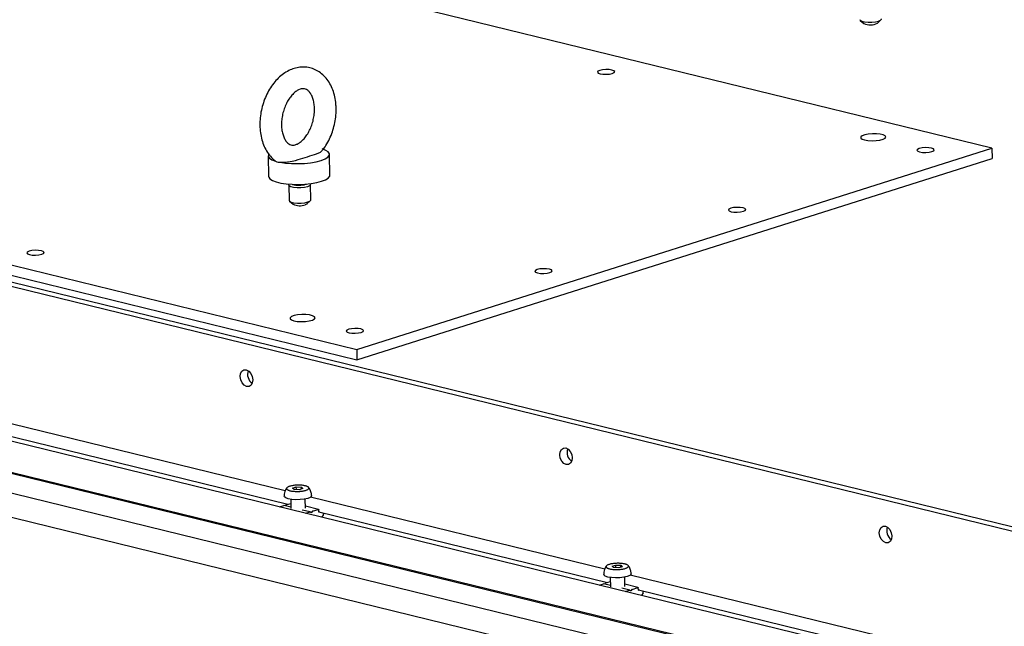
# Model space of a CAD drawing. Header units: millimetres. Extents: x 5 to 595, y 5 to 415.
# Tile 66 of 68: x 510 to 549, y 356 to 380. Entities that reach past the tile are written whole.
import ezdxf

# ---------------------------------------------------------------- set-up
doc = ezdxf.new("R2010")
doc.units = ezdxf.units.MM
doc.layers.add('TRAIT-FORT', color=4, linetype='Continuous', lineweight=25)

msp = doc.modelspace()

# ---------------------------------------------------------------- linework, layer by layer
at = {"layer": 'TRAIT-FORT', "color": 4, "linetype": 'Continuous', "lineweight": 25}
for p, q in [((548.7703, 375.3588), (457.4173, 397.6957)), ((432.2741, 389.7289), (523.6271, 367.392)), ((432.2834, 389.3176), (523.6364, 366.9807)), ((543.5564, 380.4168), (543.6959, 380.2944)), ((544.2423, 380.3069), (544.376, 380.4354)), ((467.4865, 380.2762), (558.2174, 358.0914)), ((467.7812, 380.3695), (558.512, 358.1847)), ((547.2829, 354.6247), (456.5521, 376.8095)), ((523.6271, 367.392), (548.7703, 375.3588)), ((548.7703, 375.3588), (548.7796, 374.9475)), ((520.1213, 375.0582), (520.14, 374.2355)), ((522.568, 374.2908), (522.5493, 375.1134)), ((459.891, 374.7759), (542.4916, 354.579)), ((459.8921, 374.7282), (542.4927, 354.5313)), ((523.6364, 366.9807), (548.7796, 374.9475)), ((541.6624, 353.9403), (459.9103, 373.9297)), ((520.9336, 373.8969), (520.9474, 373.2937)), ((520.9528, 373.9336), (520.9515, 373.9324)), ((521.6091, 373.9281), (521.6374, 373.9382)), ((521.7711, 373.951), (521.7698, 373.9522)), ((521.8043, 373.3132), (521.7906, 373.9164)), ((459.8062, 373.0069), (539.9732, 353.4051)), ((520.9668, 373.2591), (521.1063, 373.1368)), ((521.6527, 373.1492), (521.7864, 373.2777)), ((523.6271, 367.392), (523.6364, 366.9807)), ((520.7943, 361.7909), (509.1484, 364.6384)), ((509.4731, 364.0574), (520.905, 361.2621)), ((521.0899, 361.904), (521.2337, 361.9484)), ((521.1459, 361.8495), (521.0899, 361.904)), ((521.3457, 361.8395), (521.1459, 361.8495)), ((521.2337, 361.9484), (521.4335, 361.9383)), ((521.2361, 361.845), (521.2337, 361.9484)), ((521.4896, 361.8839), (521.3457, 361.8395)), ((521.4335, 361.9383), (521.4896, 361.8839)), ((521.4352, 361.8671), (521.4335, 361.9383)), ((521.0139, 361.4565), (521.0222, 361.0922)), ((521.5935, 361.1052), (521.5852, 361.4695)), ((533.4447, 358.6977), (521.7989, 361.5452)), ((520.5706, 361.1562), (520.7419, 361.2105)), ((521.021, 361.1444), (520.7493, 361.2108)), ((520.8055, 361.1971), (520.8231, 361.2281)), ((520.8368, 361.2405), (521.0175, 361.2978)), ((521.7863, 360.9573), (521.4708, 361.0344)), ((522.1087, 361.0594), (521.5916, 361.1859)), ((521.6075, 360.9027), (521.7789, 360.9569)), ((521.8132, 360.9321), (521.7929, 360.9533)), ((521.86, 360.9746), (521.841, 360.9409)), ((521.8737, 360.987), (522.1013, 361.0591)), ((522.1231, 360.9694), (522.1216, 361.0379)), ((522.1236, 360.9642), (533.5555, 358.169)), ((522.1633, 360.9545), (522.1434, 360.9482)), ((522.3079, 360.8541), (522.2469, 360.7463)), ((522.3132, 360.8753), (522.3122, 360.9181)), ((533.7404, 358.8108), (533.8842, 358.8552)), ((533.7964, 358.7563), (533.7404, 358.8108)), ((533.9962, 358.7463), (533.7964, 358.7563)), ((533.8842, 358.8552), (534.084, 358.8451)), ((533.8866, 358.7518), (533.8842, 358.8552)), ((534.14, 358.7907), (533.9962, 358.7463)), ((534.084, 358.8451), (534.14, 358.7907)), ((534.0856, 358.7739), (534.084, 358.8451)), ((533.4873, 358.1473), (533.668, 358.2046)), ((533.6644, 358.3633), (533.6727, 357.9991)), ((534.2439, 358.012), (534.2356, 358.3763)), ((546.0952, 355.6045), (534.4494, 358.452)), ((533.2211, 358.063), (533.3924, 358.1173)), ((533.6715, 358.0512), (533.3998, 358.1176)), ((533.456, 358.1039), (533.4735, 358.1349)), ((534.4367, 357.8641), (534.1213, 357.9412)), ((534.7592, 357.9662), (534.2421, 358.0927)), ((534.258, 357.8095), (534.4293, 357.8638)), ((534.4637, 357.8389), (534.4434, 357.8601)), ((534.5105, 357.8814), (534.4915, 357.8477)), ((534.5242, 357.8938), (534.7518, 357.9659)), ((534.7736, 357.8762), (534.772, 357.9447)), ((534.7741, 357.871), (544.1321, 355.5828)), ((534.8138, 357.8613), (534.7939, 357.855)), ((534.9637, 357.7821), (534.9627, 357.8249)), ((534.9584, 357.7609), (534.8974, 357.6531))]:
    msp.add_line(p, q, dxfattribs=at)
at = {"layer": 'TRAIT-FORT', "color": 4, "linetype": 'Continuous', "lineweight": 25, "flags": 128}
for points in [[(543.537, 380.4514), (543.5547, 380.4183), (543.6212, 380.3824), (543.7293, 380.356), (543.8658, 380.3422), (544.0143, 380.3428), (544.157, 380.3577), (544.2765, 380.385), (544.3585, 380.4216), (544.3931, 380.4629), (544.3939, 380.4709)], [(533.2593, 378.3023), (533.3725, 378.2847), (533.5043, 378.2812), (533.6347, 378.2922), (533.7439, 378.3162), (533.8151, 378.3494), (533.8377, 378.3868), (533.808, 378.4227), (533.7307, 378.4517), (533.6175, 378.4693), (533.4857, 378.4729), (533.3553, 378.4618), (533.2461, 378.4379), (533.1749, 378.4046), (533.1524, 378.3672), (533.182, 378.3313), (533.2593, 378.3023)], [(543.7279, 375.682), (543.8643, 375.6591), (544.0233, 375.6504), (544.1874, 375.657), (544.3391, 375.6781), (544.4617, 375.7115), (544.5421, 375.7534), (544.5715, 375.7994), (544.5467, 375.8445), (544.4704, 375.8837), (544.351, 375.9129), (544.2012, 375.9289), (544.0374, 375.93), (543.8774, 375.9159), (543.7383, 375.8883), (543.6354, 375.8502), (543.5798, 375.8056), (543.5775, 375.7594), (543.6287, 375.7167), (543.7279, 375.682)], [(545.9098, 375.2091), (546.0229, 375.1915), (546.1548, 375.188), (546.2852, 375.199), (546.3943, 375.223), (546.4656, 375.2562), (546.4881, 375.2936), (546.4585, 375.3295), (546.3812, 375.3585), (546.268, 375.3761), (546.1362, 375.3797), (546.0058, 375.3686), (545.8966, 375.3447), (545.8254, 375.3114), (545.8028, 375.274), (545.8325, 375.2381), (545.9098, 375.2091)], [(520.1382, 375.1173), (520.1313, 375.1041), (520.1253, 375.0327), (520.1725, 374.9636), (520.2708, 374.8999), (520.4158, 374.8443)], [(520.5936, 374.8009), (520.8102, 374.768), (521.0498, 374.7491), (521.3021, 374.7449), (521.5557, 374.7558), (521.7997, 374.7811), (522.0233, 374.8199), (522.2167, 374.8703), (522.3713, 374.9301), (522.4805, 374.9968), (522.5393, 375.0674), (522.5452, 375.1389), (522.498, 375.2079), (522.3998, 375.2717), (522.2547, 375.3272)], [(520.14, 374.2355), (520.1438, 374.2108), (520.1903, 374.1418), (520.2877, 374.0782), (520.4316, 374.0226), (520.6159, 373.9776), (520.8324, 373.945), (521.0717, 373.9263), (521.3233, 373.9224), (521.5763, 373.9333), (521.8196, 373.9587), (522.0425, 373.9974), (522.2354, 374.0476), (522.3897, 374.1074), (522.4987, 374.1739), (522.5577, 374.2443), (522.568, 374.2908)], [(521.6732, 373.8306), (521.5536, 373.8033), (521.411, 373.7884), (521.2625, 373.7878), (521.1259, 373.8015), (521.0179, 373.828), (520.9514, 373.8639), (520.9344, 373.9049), (520.9515, 373.9324)], [(521.7711, 373.951), (521.7728, 373.9495), (521.7898, 373.9084), (521.7552, 373.8671), (521.6732, 373.8306)], [(520.9474, 373.2937), (520.9651, 373.2606), (521.0316, 373.2247), (521.1397, 373.1983), (521.2762, 373.1846), (521.4247, 373.1852), (521.5674, 373.2), (521.6869, 373.2274)], [(521.6527, 373.1492), (521.6457, 373.1433), (521.5863, 373.1156)], [(521.6869, 373.2274), (521.7689, 373.2639), (521.8035, 373.3052), (521.8043, 373.3132)], [(538.4454, 372.844), (538.5586, 372.8264), (538.6904, 372.8228), (538.8208, 372.8339), (538.93, 372.8578), (539.0012, 372.891), (539.0237, 372.9285), (538.9941, 372.9644), (538.9168, 372.9934), (538.8036, 373.011), (538.6718, 373.0145), (538.5414, 373.0035), (538.4322, 372.9795), (538.361, 372.9463), (538.3384, 372.9089), (538.3681, 372.873), (538.4454, 372.844)], [(510.6697, 371.1447), (510.7829, 371.1271), (510.9147, 371.1235), (511.0451, 371.1345), (511.1543, 371.1585), (511.2255, 371.1917), (511.248, 371.2291), (511.2184, 371.2651), (511.1411, 371.294), (511.0279, 371.3116), (510.8961, 371.3152), (510.7657, 371.3041), (510.6565, 371.2802), (510.5853, 371.247), (510.5627, 371.2096), (510.5924, 371.1736), (510.6697, 371.1447)], [(530.7845, 370.4166), (530.8977, 370.399), (531.0296, 370.3955), (531.16, 370.4065), (531.2691, 370.4304), (531.3404, 370.4637), (531.3629, 370.5011), (531.3333, 370.537), (531.256, 370.566), (531.1428, 370.5836), (531.011, 370.5871), (530.8806, 370.5761), (530.7714, 370.5521), (530.7001, 370.5189), (530.6776, 370.4815), (530.7073, 370.4456), (530.7845, 370.4166)], [(521.1383, 368.5243), (521.2747, 368.5014), (521.4337, 368.4928), (521.5978, 368.4994), (521.7495, 368.5205), (521.8721, 368.5538), (521.9525, 368.5957), (521.9819, 368.6417), (521.9571, 368.6868), (521.8808, 368.7261), (521.7614, 368.7553), (521.6116, 368.7713), (521.4478, 368.7723), (521.2878, 368.7583), (521.1487, 368.7307), (521.0458, 368.6925), (520.9902, 368.6479), (520.9878, 368.6018), (521.0391, 368.559), (521.1383, 368.5243)], [(523.3202, 368.0515), (523.4333, 368.0339), (523.5652, 368.0303), (523.6956, 368.0414), (523.8047, 368.0653), (523.876, 368.0985), (523.8985, 368.1359), (523.8689, 368.1719), (523.7916, 368.2008), (523.6784, 368.2184), (523.5466, 368.222), (523.4162, 368.211), (523.307, 368.187), (523.2357, 368.1538), (523.2132, 368.1164), (523.2429, 368.0804), (523.3202, 368.0515)], [(519.5091, 366.1926), (519.493, 366.0713), (519.4415, 365.9778), (519.3624, 365.9262), (519.2677, 365.9244), (519.1719, 365.9728), (519.0895, 366.0638), (519.0332, 366.1838), (519.0113, 366.3143), (519.0274, 366.4356), (519.0789, 366.5292), (519.1581, 366.5808), (519.2527, 366.5825), (519.3485, 366.5342), (519.4309, 366.4431), (519.4873, 366.3232), (519.5091, 366.1926)], [(532.1595, 363.0994), (532.1435, 362.9781), (532.0919, 362.8846), (532.0128, 362.833), (531.9182, 362.8312), (531.8224, 362.8796), (531.74, 362.9706), (531.6836, 363.0906), (531.6618, 363.2211), (531.6779, 363.3424), (531.7294, 363.436), (531.8085, 363.4876), (531.9032, 363.4893), (531.999, 363.441), (532.0814, 363.3499), (532.1377, 363.23), (532.1595, 363.0994)], [(520.918, 361.4754), (520.8164, 361.5114), (520.7617, 361.5553), (520.7539, 361.5799)], [(521.8393, 361.6047), (521.8337, 361.5818), (521.7834, 361.5353), (521.6855, 361.4943), (521.5494, 361.463), (521.3887, 361.4443), (521.2189, 361.4401), (521.0567, 361.4508), (520.918, 361.4754)], [(521.841, 360.9409), (521.8381, 360.9366), (521.8347, 360.933), (521.8311, 360.9302), (521.8273, 360.9285), (521.8234, 360.9278), (521.8197, 360.9282), (521.8163, 360.9297), (521.8132, 360.9321)], [(522.1013, 361.0591), (522.1051, 361.0598), (522.1089, 361.0594), (522.1123, 361.0579), (522.1154, 361.0555), (522.1179, 361.0521), (522.1198, 361.0479), (522.1211, 361.0431), (522.1216, 361.0379)], [(522.1434, 360.9482), (522.1395, 360.9475), (522.1358, 360.9479), (522.1324, 360.9493), (522.1293, 360.9518), (522.1268, 360.9552), (522.1248, 360.9593), (522.1236, 360.9641), (522.1231, 360.9694)], [(544.81, 360.0062), (544.7939, 359.885), (544.7424, 359.7914), (544.6633, 359.7398), (544.5686, 359.738), (544.4728, 359.7864), (544.3905, 359.8774), (544.3341, 359.9974), (544.3123, 360.1279), (544.3284, 360.2492), (544.3799, 360.3428), (544.459, 360.3944), (544.5537, 360.3961), (544.6495, 360.3478), (544.7318, 360.2567), (544.7882, 360.1368), (544.81, 360.0062)], [(533.5685, 358.3822), (533.4668, 358.4182), (533.4122, 358.4621), (533.4044, 358.4867)], [(534.4898, 358.5115), (534.4842, 358.4886), (534.4339, 358.4421), (534.3359, 358.4011), (534.1999, 358.3698), (534.0391, 358.3511), (533.8693, 358.3469), (533.7072, 358.3576), (533.5685, 358.3822)], [(534.4915, 357.8477), (534.4886, 357.8434), (534.4852, 357.8398), (534.4816, 357.837), (534.4777, 357.8353), (534.4739, 357.8346), (534.4702, 357.835), (534.4667, 357.8365), (534.4637, 357.8389)], [(534.7518, 357.9659), (534.7556, 357.9666), (534.7593, 357.9662), (534.7628, 357.9647), (534.7658, 357.9623), (534.7684, 357.9589), (534.7703, 357.9547), (534.7715, 357.9499), (534.772, 357.9447)], [(534.7939, 357.855), (534.79, 357.8543), (534.7863, 357.8547), (534.7828, 357.8561), (534.7798, 357.8586), (534.7772, 357.862), (534.7753, 357.8661), (534.7741, 357.8709), (534.7736, 357.8762)]]:
    msp.add_lwpolyline(points, dxfattribs=at)
at = {"layer": 'TRAIT-FORT', "color": 4, "linetype": 'Continuous', "lineweight": 25}
for centre, radius, start, end in [((543.9568, 380.8391), 0.6039, 244.3996, 298.20597), ((521.3432, 374.8417), 0.9515, 254.29565, 286.23009), ((521.3428, 374.755), 0.8577, 255.67328, 286.93229), ((521.3716, 373.6998), 0.6224, 244.77192, 290.18431), ((519.7334, 366.4034), 0.4297, 160.29067, 234.87161), ((532.3839, 363.3102), 0.4297, 160.29067, 234.87161), ((520.7462, 361.1975), 0.0136, 76.79875, 108.35522), ((520.8461, 361.2165), 0.0258, 111.173, 153.24265), ((521.7831, 360.9443), 0.0133, 42.45333, 108.61708), ((521.883, 360.963), 0.0258, 111.173, 153.24265), ((522.2713, 360.8746), 0.0419, 330.82415, 1.05568), ((545.0344, 360.217), 0.4297, 160.29067, 234.87161), ((533.3967, 358.1043), 0.0136, 76.79875, 108.35522), ((533.4966, 358.1233), 0.0258, 111.173, 153.24265), ((534.4336, 357.8511), 0.0133, 42.45333, 108.61708), ((534.5335, 357.8698), 0.0258, 111.173, 153.24265), ((534.9218, 357.7814), 0.0419, 330.82415, 1.05568)]:
    msp.add_arc(centre, radius, start, end, dxfattribs=at)
for points, knots in [([(522.8098, 376.9459), (522.8076, 376.9996), (522.8011, 377.1519), (522.7631, 377.3953), (522.6844, 377.666), (522.5698, 377.9137), (522.4215, 378.1305), (522.2435, 378.309), (522.0423, 378.4436), (521.8257, 378.5315), (521.6009, 378.5726), (521.374, 378.5686), (521.1492, 378.5214), (520.9294, 378.4327), (520.7176, 378.3034), (520.5175, 378.1349), (520.3338, 377.9303), (520.1711, 377.6943), (520.0336, 377.4331), (519.9244, 377.1529), (519.8456, 376.8602), (519.799, 376.5612), (519.786, 376.2619), (519.8076, 375.9684), (519.8645, 375.687), (519.9571, 375.4239), (520.0854, 375.1879), (520.2374, 374.9897), (520.3603, 374.8918), (520.4172, 374.8465)], [0, 0, 0, 0, 0.02119933, 0.06012803, 0.09933627, 0.13862444, 0.17761896, 0.21583509, 0.25290418, 0.28881033, 0.32389152, 0.35862823, 0.39347506, 0.4289348, 0.46530514, 0.50260269, 0.54059647, 0.57896509, 0.61743114, 0.65589091, 0.69435463, 0.73287979, 0.77152261, 0.81035314, 0.84942025, 0.88869913, 0.92792754, 0.96668255, 1, 1, 1, 1]), ([(521.9529, 376.9265), (521.953, 376.8906), (521.9534, 376.7835), (521.9338, 376.5976), (521.8847, 376.3757), (521.8101, 376.1627), (521.7142, 375.9681), (521.6024, 375.7999), (521.4814, 375.6644), (521.3592, 375.5655), (521.2441, 375.5036), (521.1428, 375.4755), (521.0555, 375.4745), (520.98, 375.4963), (520.9013, 375.5473), (520.8229, 375.6322), (520.7503, 375.7558), (520.692, 375.9178), (520.6556, 376.1061), (520.6442, 376.3144), (520.6598, 376.5344), (520.7025, 376.7572), (520.771, 376.9733), (520.8621, 377.1733), (520.9705, 377.3487), (521.09, 377.4928), (521.2127, 377.6011), (521.3303, 377.6721), (521.4354, 377.7081), (521.5256, 377.7153), (521.6021, 377.6994), (521.6788, 377.6578), (521.7562, 377.584), (521.8293, 377.4755), (521.8919, 377.3301), (521.9354, 377.1537), (521.9504, 377.0133), (521.9526, 376.9369), (521.9529, 376.9265)], [0, 0, 0, 0, 0.0143993, 0.0429638, 0.071651, 0.1003527, 0.1289188, 0.1572398, 0.185264, 0.2130563, 0.2408709, 0.2692455, 0.2995301, 0.334716, 0.3649483, 0.3926325, 0.4221994, 0.4506548, 0.4789317, 0.5072778, 0.5358033, 0.5644694, 0.5931784, 0.6217908, 0.6501806, 0.6782788, 0.7061126, 0.7338996, 0.762047, 0.7916627, 0.8252058, 0.8569948, 0.8851678, 0.9120492, 0.9406853, 0.9689677, 0.9957649, 1, 1, 1, 1]), ([(522.2541, 375.2565), (522.2794, 375.2866), (522.3648, 375.3882), (522.4856, 375.5917), (522.6137, 375.8595), (522.7114, 376.1456), (522.7777, 376.4412), (522.8095, 376.7106), (522.8097, 376.8775), (522.8098, 376.9459)], [0, 0, 0, 0, 0.0685567, 0.2319217, 0.3954086, 0.5588516, 0.7223888, 0.8862882, 1, 1, 1, 1]), ([(520.5936, 374.8009), (520.6022, 374.8004), (520.6509, 374.7975), (520.7658, 374.7993), (520.9742, 374.8219), (521.2646, 374.8871), (521.5839, 374.9913), (521.8918, 375.0851), (522.1003, 375.1621), (522.2149, 375.2116), (522.2413, 375.2461), (522.2511, 375.2589)], [0, 0, 0, 0, 0.0114351, 0.0646059, 0.1432287, 0.2859613, 0.5155115, 0.7459784, 0.8430137, 0.9416113, 1, 1, 1, 1]), ([(520.4158, 374.8443), (520.4466, 374.8265), (520.5023, 374.7942), (520.5653, 374.7988), (520.5936, 374.8009)], [0, 0, 0, 0, 0.5522666, 1, 1, 1, 1]), ([(520.8577, 361.9088), (520.8544, 361.9052), (520.8185, 361.8663), (520.7847, 361.781), (520.7555, 361.6726), (520.755, 361.6083), (520.7548, 361.58)], [0, 0, 0, 0, 0.0411565, 0.4526064, 0.7586354, 1, 1, 1, 1]), ([(520.981, 361.7986), (520.9643, 361.8033), (520.9303, 361.8128), (520.892, 361.83), (520.8641, 361.849), (520.8486, 361.8691), (520.8455, 361.8901), (520.855, 361.911), (520.877, 361.9316), (520.9105, 361.951), (520.955, 361.969), (521.0087, 361.9846), (521.0708, 361.9978), (521.1386, 362.008), (521.2112, 362.0149), (521.2855, 362.0185), (521.3605, 362.0184), (521.4329, 362.0149), (521.5018, 362.0079), (521.5566, 361.999), (521.6058, 361.9879), (521.6488, 361.975), (521.6876, 361.9579), (521.7153, 361.9389), (521.7309, 361.9188), (521.7339, 361.8978), (521.7244, 361.8769), (521.7024, 361.8562), (521.669, 361.8368), (521.6244, 361.8189), (521.5708, 361.8033), (521.5087, 361.7901), (521.4409, 361.7799), (521.3682, 361.7729), (521.294, 361.7694), (521.219, 361.7694), (521.1466, 361.7729), (521.0777, 361.78), (521.0226, 361.7888), (520.9925, 361.7959), (520.981, 361.7986)], [0, 0, 0, 0, 0.0264626, 0.0536926, 0.0801553, 0.1073853, 0.1338479, 0.1610779, 0.1875406, 0.2147706, 0.2412332, 0.2684632, 0.2949258, 0.3221559, 0.3486185, 0.3758485, 0.4023111, 0.4295412, 0.4560038, 0.4832338, 0.5, 0.5264626, 0.5536926, 0.5801553, 0.6073853, 0.6338479, 0.6610779, 0.6875406, 0.7147706, 0.7412332, 0.7684632, 0.7949258, 0.8221559, 0.8486185, 0.8758485, 0.9023111, 0.9295412, 0.9560038, 0.9832338, 1, 1, 1, 1]), ([(521.8153, 361.7525), (521.796, 361.803), (521.7717, 361.8666), (521.7293, 361.9189), (521.7206, 361.9296)], [0, 0, 0, 0, 0.7957282, 1, 1, 1, 1]), ([(521.8384, 361.6046), (521.8386, 361.6084), (521.8413, 361.6583), (521.8278, 361.7072), (521.8153, 361.7525)], [0, 0, 0, 0, 0.0746746, 1, 1, 1, 1]), ([(533.5082, 358.8156), (533.5049, 358.812), (533.469, 358.7731), (533.4351, 358.6878), (533.406, 358.5794), (533.4055, 358.5152), (533.4052, 358.4868)], [0, 0, 0, 0, 0.0411565, 0.4526064, 0.7586354, 1, 1, 1, 1]), ([(533.6315, 358.7054), (533.6148, 358.7101), (533.5808, 358.7196), (533.5425, 358.7368), (533.5146, 358.7558), (533.4991, 358.7759), (533.496, 358.7969), (533.5055, 358.8178), (533.5275, 358.8385), (533.561, 358.8578), (533.6055, 358.8758), (533.6591, 358.8914), (533.7213, 358.9046), (533.789, 358.9148), (533.8617, 358.9217), (533.936, 358.9253), (534.011, 358.9252), (534.0834, 358.9217), (534.1523, 358.9147), (534.2071, 358.9058), (534.2562, 358.8947), (534.2992, 358.8818), (534.338, 358.8647), (534.3658, 358.8457), (534.3813, 358.8256), (534.3844, 358.8046), (534.3749, 358.7837), (534.3529, 358.763), (534.3195, 358.7436), (534.2749, 358.7257), (534.2213, 358.7101), (534.1591, 358.6969), (534.0914, 358.6867), (534.0187, 358.6797), (533.9445, 358.6762), (533.8694, 358.6762), (533.797, 358.6797), (533.7282, 358.6868), (533.6731, 358.6956), (533.643, 358.7027), (533.6315, 358.7054)], [0, 0, 0, 0, 0.0264626, 0.0536926, 0.0801553, 0.1073853, 0.1338479, 0.1610779, 0.1875406, 0.2147706, 0.2412332, 0.2684632, 0.2949258, 0.3221559, 0.3486185, 0.3758485, 0.4023111, 0.4295412, 0.4560038, 0.4832338, 0.5, 0.5264626, 0.5536926, 0.5801553, 0.6073853, 0.6338479, 0.6610779, 0.6875406, 0.7147706, 0.7412332, 0.7684632, 0.7949258, 0.8221559, 0.8486185, 0.8758485, 0.9023111, 0.9295412, 0.9560038, 0.9832338, 1, 1, 1, 1]), ([(534.4658, 358.6593), (534.4464, 358.7098), (534.4221, 358.7734), (534.3798, 358.8257), (534.3711, 358.8364)], [0, 0, 0, 0, 0.7957282, 1, 1, 1, 1]), ([(534.4889, 358.5114), (534.4891, 358.5152), (534.4918, 358.5651), (534.4783, 358.614), (534.4658, 358.6593)], [0, 0, 0, 0, 0.0746746, 1, 1, 1, 1])]:
    msp.add_open_spline(points, degree=3, knots=knots, dxfattribs=at)

doc.saveas('drawing.dxf')
